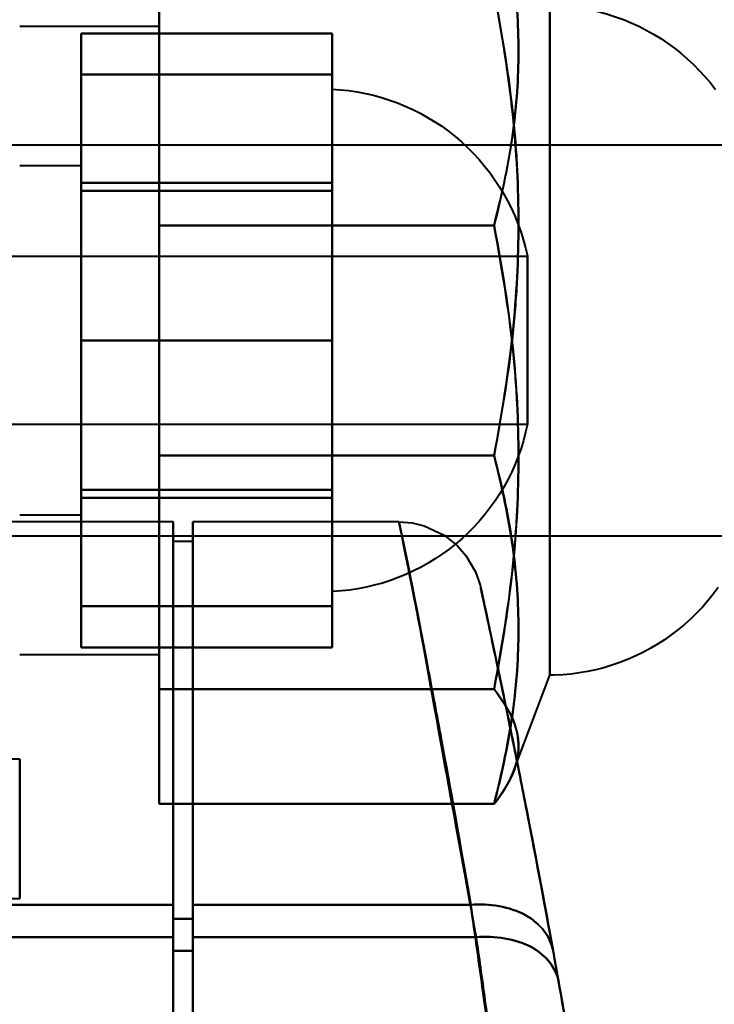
# Model space of a CAD drawing. Header units: millimetres. Extents: x -1483 to 905, y -1392 to 951.
# Tile 94 of 105: x 745 to 770, y -402 to -367. Entities that reach past the tile are written whole.
import ezdxf

# ---------------------------------------------------------------- set-up
doc = ezdxf.new("R2010")
doc.units = ezdxf.units.MM
doc.layers.add('G-IMPT', color=8, linetype='Continuous', lineweight=40)

# ---------------------------------------------------------------- blocks, each defined once
blk = doc.blocks.new('NEXA 2000 CALQUES_dwg-762145-Niveau de réf_')
at = {"layer": 'G-IMPT'}
for p, q in [((764, -336.748), (764, -333.05)), ((764, -333.05), (764, -353.352)), ((750, -333.8), (745, -333.8)), ((750, -352.833), (750, -333.8)), ((750, -333.8), (750, -352.833)), ((756.2, -345.05), (756.2, -336.05)), ((756.2, -345.05), (756.2, -336.05)), ((756.2, -336.05), (756.2, -354.05)), ((756.2, -336.05), (756.2, -354.05)), ((756.2, -336.05), (756.2, -354.05)), ((756.2, -336.05), (756.2, -354.05)), ((756.2, -349.429), (756.2, -336.05)), ((756.2, -336.05), (756.2, -352.913)), ((764, -357.05), (764, -336.385)), ((764, -353.715), (764, -336.748)), ((764, -336.748), (764, -357.05)), ((750, -356.3), (750, -337.267)), ((750, -337.267), (750, -356.3)), ((756.2, -337.187), (756.2, -354.05)), ((771, -338.05), (730, -338.05)), ((747.2, -338.8), (745, -338.8)), ((747.2, -338.8), (745, -338.8)), ((747.2, -338.8), (745, -338.8)), ((747.2, -351.3), (747.2, -338.8)), ((747.2, -351.3), (747.2, -338.8)), ((747.2, -351.3), (747.2, -338.8)), ((747.2, -351.3), (747.2, -338.8)), ((747.2, -338.8), (747.2, -351.3)), ((747.2, -338.8), (747.2, -351.3)), ((747.2, -338.8), (747.2, -351.3)), ((747.2, -338.8), (747.2, -351.3)), ((747.2, -350.51), (747.2, -338.8)), ((747.2, -338.8), (747.2, -350.51)), ((747.2, -351.3), (747.2, -339.59)), ((747.2, -339.59), (747.2, -351.3)), ((756.2, -352.913), (756.2, -340.671)), ((763.2, -342.05), (732.2, -342.05)), ((763.2, -342.05), (732.2, -342.05)), ((763.2, -342.05), (732.2, -342.05)), ((763.2, -342.05), (763.2, -345.05)), ((763.2, -342.05), (763.2, -345.05)), ((763.2, -348.05), (763.2, -342.05)), ((763.2, -348.05), (763.2, -342.05)), ((763.2, -348.05), (763.2, -342.05)), ((763.2, -348.05), (763.2, -342.05)), ((763.2, -347.671), (763.2, -342.05)), ((763.2, -342.05), (763.2, -346.51)), ((763.2, -348.05), (763.2, -342.429)), ((763.2, -343.59), (763.2, -347.671)), ((756.2, -354.05), (756.2, -345.05)), ((756.2, -354.05), (756.2, -345.05)), ((756.2, -354.05), (756.2, -345.05)), ((756.2, -354.05), (756.2, -345.05)), ((763.2, -345.05), (763.2, -348.05)), ((763.2, -345.05), (763.2, -348.05)), ((763.2, -345.05), (763.2, -348.05)), ((763.2, -345.05), (763.2, -348.05)), ((763.2, -346.51), (763.2, -348.05)), ((732.2, -348.05), (763.2, -348.05)), ((732.2, -348.05), (763.2, -348.05)), ((732.2, -348.05), (763.2, -348.05)), ((756.2, -354.05), (756.2, -349.429)), ((745, -351.3), (747.2, -351.3)), ((745, -351.3), (747.2, -351.3)), ((745, -351.3), (747.2, -351.3)), ((750.5, -351.55), (740, -351.55)), ((750.5, -351.55), (740, -351.55)), ((750.5, -366.434), (750.5, -351.55)), ((750.5, -366.434), (750.5, -351.55)), ((750.5, -351.55), (750.5, -366.434)), ((750.5, -351.55), (750.5, -366.434)), ((758.592, -351.55), (751.2, -351.55)), ((758.592, -351.55), (751.2, -351.55)), ((751.2, -366.434), (751.2, -351.55)), ((751.2, -366.434), (751.2, -351.55)), ((751.2, -351.55), (751.2, -366.434)), ((751.2, -351.55), (751.2, -366.434)), ((730, -352.05), (771, -352.05)), ((751.2, -352.25), (750.5, -352.25)), ((751.2, -352.25), (750.5, -352.25)), ((750.5, -366.925), (750.5, -352.25)), ((750.5, -366.925), (750.5, -352.25)), ((750.5, -352.25), (750.5, -366.925)), ((750.5, -352.25), (750.5, -366.925)), ((751.2, -366.925), (751.2, -352.25)), ((751.2, -366.925), (751.2, -352.25)), ((751.2, -352.25), (751.2, -366.925)), ((751.2, -352.25), (751.2, -366.925)), ((745, -356.3), (750, -356.3)), ((762.713, -360.46), (764, -357.05)), ((745, -360.05), (740, -360.05)), ((745, -365.05), (745, -360.05)), ((745, -365.05), (745, -360.05)), ((745, -360.05), (745, -365.05)), ((745, -360.05), (745, -365.05)), ((740, -365.05), (745, -365.05)), ((750.5, -376.155), (750.5, -365.271)), ((750.5, -376.155), (750.5, -365.271)), ((750.5, -365.271), (750.5, -376.155)), ((750.5, -365.271), (750.5, -376.155)), ((751.2, -376.155), (751.2, -365.271)), ((751.2, -376.155), (751.2, -365.271)), ((751.2, -365.271), (751.2, -376.155)), ((751.2, -365.271), (751.2, -376.155)), ((750.5, -376.155), (750.5, -365.779)), ((750.5, -376.155), (750.5, -365.779)), ((750.5, -365.779), (750.5, -376.155)), ((750.5, -365.779), (750.5, -376.155)), ((751.2, -376.155), (751.2, -365.779)), ((751.2, -376.155), (751.2, -365.779)), ((751.2, -365.779), (751.2, -376.155)), ((751.2, -365.779), (751.2, -376.155)), ((750.5, -376.969), (750.5, -366.434)), ((750.5, -376.969), (750.5, -366.434)), ((750.5, -366.434), (750.5, -376.969)), ((750.5, -366.434), (750.5, -376.969)), ((751.2, -376.969), (751.2, -366.434)), ((751.2, -376.969), (751.2, -366.434)), ((751.2, -366.434), (751.2, -376.969)), ((751.2, -366.434), (751.2, -376.969)), ((750.5, -376.969), (750.5, -366.925)), ((750.5, -376.969), (750.5, -366.925)), ((750.5, -366.925), (750.5, -376.969)), ((750.5, -366.925), (750.5, -376.969)), ((751.2, -376.969), (751.2, -366.925)), ((751.2, -376.969), (751.2, -366.925)), ((751.2, -366.925), (751.2, -376.969)), ((751.2, -366.925), (751.2, -376.969))]:
    blk.add_line(p, q, dxfattribs=at)
at = {"layer": 'G-IMPT', "flags": 128}
for points in [[(750, -340.93), (750, -337.807), (750, -334.685), (750, -331.562), (750, -328.439)], [(750, -328.439), (750, -331.562), (750, -334.685), (750, -337.807), (750, -340.93)], [(750, -332.559), (750, -336.711), (750, -340.864), (750, -345.017), (750, -349.17)], [(750, -349.17), (750, -345.017), (750, -340.864), (750, -336.711), (750, -332.559)], [(764, -333.05), (764.3, -333.059), (764.599, -333.08), (764.897, -333.112), (765.194, -333.157), (765.489, -333.214), (765.781, -333.282), (766.07, -333.362), (766.356, -333.453), (766.637, -333.556), (766.915, -333.67), (767.188, -333.795), (767.455, -333.93), (767.717, -334.077), (767.973, -334.233), (768.222, -334.4), (768.465, -334.577), (768.7, -334.763), (768.927, -334.958), (769.147, -335.163), (769.358, -335.376), (769.561, -335.597), (769.754, -335.826), (769.939, -336.063)], [(747.2, -334.051), (747.2, -335.389), (747.2, -336.728), (747.2, -338.066), (747.2, -339.404)], [(756.2, -334.051), (753.95, -334.051), (751.7, -334.051), (749.45, -334.051), (747.2, -334.051)], [(747.2, -339.697), (747.2, -338.286), (747.2, -336.874), (747.2, -335.463), (747.2, -334.051)], [(747.2, -334.051), (749.45, -334.051), (751.7, -334.051), (753.95, -334.051), (756.2, -334.051)], [(747.2, -339.404), (747.2, -338.066), (747.2, -336.728), (747.2, -335.389), (747.2, -334.051)], [(747.2, -334.051), (747.2, -335.463), (747.2, -336.874), (747.2, -338.286), (747.2, -339.697)], [(756.2, -339.404), (756.2, -338.066), (756.2, -336.728), (756.2, -335.389), (756.2, -334.051)], [(756.2, -334.051), (756.2, -335.463), (756.2, -336.874), (756.2, -338.286), (756.2, -339.697)], [(756.2, -339.697), (756.2, -338.286), (756.2, -336.874), (756.2, -335.463), (756.2, -334.051)], [(756.2, -334.051), (756.2, -335.389), (756.2, -336.728), (756.2, -338.066), (756.2, -339.404)], [(747.2, -345.05), (747.2, -342.668), (747.2, -340.287), (747.2, -337.905), (747.2, -335.524)], [(747.2, -335.524), (749.45, -335.524), (751.7, -335.524), (753.95, -335.524), (756.2, -335.524)], [(747.2, -335.524), (749.45, -335.524), (751.7, -335.524), (753.95, -335.524), (756.2, -335.524)], [(756.2, -335.524), (753.95, -335.524), (751.7, -335.524), (749.45, -335.524), (747.2, -335.524)], [(747.2, -335.524), (747.2, -337.905), (747.2, -340.287), (747.2, -342.668), (747.2, -345.05)], [(756.2, -335.524), (753.95, -335.524), (751.7, -335.524), (749.45, -335.524), (747.2, -335.524)], [(747.2, -345.05), (747.2, -342.668), (747.2, -340.287), (747.2, -337.905), (747.2, -335.524)], [(747.2, -335.524), (749.45, -335.524), (751.7, -335.524), (753.95, -335.524), (756.2, -335.524)], [(747.2, -335.524), (749.45, -335.524), (751.7, -335.524), (753.95, -335.524), (756.2, -335.524)], [(756.2, -335.524), (753.95, -335.524), (751.7, -335.524), (749.45, -335.524), (747.2, -335.524)], [(747.2, -335.524), (747.2, -337.905), (747.2, -340.287), (747.2, -342.668), (747.2, -345.05)], [(756.2, -335.524), (753.95, -335.524), (751.7, -335.524), (749.45, -335.524), (747.2, -335.524)], [(747.2, -345.05), (747.2, -342.668), (747.2, -340.287), (747.2, -337.905), (747.2, -335.524)], [(747.2, -335.524), (747.2, -337.905), (747.2, -340.287), (747.2, -342.668), (747.2, -345.05)], [(747.2, -345.05), (747.2, -342.668), (747.2, -340.287), (747.2, -337.905), (747.2, -335.524)], [(747.2, -335.524), (747.2, -337.905), (747.2, -340.287), (747.2, -342.668), (747.2, -345.05)], [(756.2, -345.05), (756.2, -342.668), (756.2, -340.287), (756.2, -337.905), (756.2, -335.524)], [(756.2, -335.524), (756.2, -337.905), (756.2, -340.287), (756.2, -342.668), (756.2, -345.05)], [(756.2, -345.05), (756.2, -342.668), (756.2, -340.287), (756.2, -337.905), (756.2, -335.524)], [(756.2, -335.524), (756.2, -337.905), (756.2, -340.287), (756.2, -342.668), (756.2, -345.05)], [(756.2, -335.524), (756.2, -337.905), (756.2, -340.287), (756.2, -342.668), (756.2, -345.05)], [(756.2, -345.05), (756.2, -342.668), (756.2, -340.287), (756.2, -337.905), (756.2, -335.524)], [(756.2, -335.524), (756.2, -337.905), (756.2, -340.287), (756.2, -342.668), (756.2, -345.05)], [(756.2, -345.05), (756.2, -342.668), (756.2, -340.287), (756.2, -337.905), (756.2, -335.524)], [(756.2, -336.05), (756.499, -336.07), (756.798, -336.102), (757.094, -336.146), (757.389, -336.201), (757.681, -336.269), (757.971, -336.348), (758.257, -336.439), (758.539, -336.54), (758.817, -336.654), (759.09, -336.778), (759.358, -336.913), (759.62, -337.058), (759.876, -337.214), (760.126, -337.38), (760.369, -337.556), (760.605, -337.742), (760.833, -337.937), (761.053, -338.14), (761.265, -338.353), (761.468, -338.573), (761.662, -338.802), (761.847, -339.038), (762.022, -339.282), (762.188, -339.532), (762.343, -339.789), (762.488, -340.051), (762.622, -340.32), (762.746, -340.593), (762.858, -340.871), (762.959, -341.153), (763.049, -341.44), (763.128, -341.729), (763.194, -342.022), (763.2, -342.05)], [(756.2, -336.05), (756.499, -336.07), (756.798, -336.102), (757.094, -336.146), (757.389, -336.201), (757.681, -336.269), (757.971, -336.348), (758.257, -336.439), (758.539, -336.54), (758.817, -336.654), (759.09, -336.778), (759.358, -336.913), (759.62, -337.058), (759.876, -337.214), (760.126, -337.38), (760.369, -337.556), (760.605, -337.742), (760.833, -337.937), (761.053, -338.14), (761.265, -338.353), (761.468, -338.573), (761.662, -338.802), (761.847, -339.038), (762.022, -339.282), (762.188, -339.532), (762.343, -339.789), (762.488, -340.051), (762.622, -340.32), (762.746, -340.593), (762.858, -340.871), (762.959, -341.153), (763.049, -341.44), (763.128, -341.729), (763.194, -342.022), (763.2, -342.05)], [(756.2, -336.05), (756.499, -336.07), (756.798, -336.102), (757.094, -336.146), (757.389, -336.201), (757.681, -336.269), (757.971, -336.348), (758.257, -336.439), (758.539, -336.54), (758.817, -336.654), (759.09, -336.778), (759.358, -336.913), (759.62, -337.058), (759.876, -337.214), (760.126, -337.38), (760.369, -337.556), (760.605, -337.742), (760.833, -337.937), (761.053, -338.14), (761.265, -338.353), (761.468, -338.573), (761.662, -338.802), (761.847, -339.038), (762.022, -339.282), (762.188, -339.532), (762.343, -339.789), (762.488, -340.051), (762.622, -340.32), (762.746, -340.593), (762.858, -340.871), (762.959, -341.153), (763.049, -341.44), (763.128, -341.729), (763.194, -342.022), (763.2, -342.05)], [(747.2, -339.404), (747.2, -342.154), (747.2, -344.903), (747.2, -347.653), (747.2, -350.403)], [(756.2, -339.404), (753.95, -339.404), (751.7, -339.404), (749.45, -339.404), (747.2, -339.404)], [(747.2, -339.404), (749.45, -339.404), (751.7, -339.404), (753.95, -339.404), (756.2, -339.404)], [(747.2, -350.403), (747.2, -347.653), (747.2, -344.903), (747.2, -342.154), (747.2, -339.404)], [(756.2, -339.697), (753.95, -339.697), (751.7, -339.697), (749.45, -339.697), (747.2, -339.697)], [(747.2, -350.696), (747.2, -347.946), (747.2, -345.197), (747.2, -342.447), (747.2, -339.697)], [(747.2, -339.697), (749.45, -339.697), (751.7, -339.697), (753.95, -339.697), (756.2, -339.697)], [(747.2, -339.697), (747.2, -342.447), (747.2, -345.197), (747.2, -347.946), (747.2, -350.696)], [(756.2, -350.403), (756.2, -347.653), (756.2, -344.903), (756.2, -342.154), (756.2, -339.404)], [(756.2, -339.404), (756.2, -342.154), (756.2, -344.903), (756.2, -347.653), (756.2, -350.403)], [(756.2, -339.697), (756.2, -342.447), (756.2, -345.197), (756.2, -347.946), (756.2, -350.696)], [(756.2, -350.696), (756.2, -347.946), (756.2, -345.197), (756.2, -342.447), (756.2, -339.697)], [(750, -357.541), (750, -353.389), (750, -349.236), (750, -345.083), (750, -340.93)], [(750, -340.93), (753, -340.93), (756, -340.93), (759, -340.93), (762, -340.93)], [(762, -340.93), (759, -340.93), (756, -340.93), (753, -340.93), (750, -340.93)], [(750, -340.93), (750, -345.083), (750, -349.236), (750, -353.389), (750, -357.541)], [(747.2, -354.576), (747.2, -352.195), (747.2, -349.813), (747.2, -347.432), (747.2, -345.05)], [(747.2, -345.05), (749.45, -345.05), (751.7, -345.05), (753.95, -345.05), (756.2, -345.05)], [(756.2, -345.05), (753.95, -345.05), (751.7, -345.05), (749.45, -345.05), (747.2, -345.05)], [(747.2, -345.05), (749.45, -345.05), (751.7, -345.05), (753.95, -345.05), (756.2, -345.05)], [(747.2, -345.05), (747.2, -347.432), (747.2, -349.813), (747.2, -352.195), (747.2, -354.576)], [(756.2, -345.05), (753.95, -345.05), (751.7, -345.05), (749.45, -345.05), (747.2, -345.05)], [(747.2, -354.576), (747.2, -352.195), (747.2, -349.813), (747.2, -347.432), (747.2, -345.05)], [(747.2, -345.05), (749.45, -345.05), (751.7, -345.05), (753.95, -345.05), (756.2, -345.05)], [(756.2, -345.05), (753.95, -345.05), (751.7, -345.05), (749.45, -345.05), (747.2, -345.05)], [(747.2, -345.05), (749.45, -345.05), (751.7, -345.05), (753.95, -345.05), (756.2, -345.05)], [(747.2, -345.05), (747.2, -347.432), (747.2, -349.813), (747.2, -352.195), (747.2, -354.576)], [(756.2, -345.05), (753.95, -345.05), (751.7, -345.05), (749.45, -345.05), (747.2, -345.05)], [(747.2, -354.576), (747.2, -352.195), (747.2, -349.813), (747.2, -347.432), (747.2, -345.05)], [(747.2, -345.05), (747.2, -347.432), (747.2, -349.813), (747.2, -352.195), (747.2, -354.576)], [(747.2, -354.576), (747.2, -352.195), (747.2, -349.813), (747.2, -347.432), (747.2, -345.05)], [(747.2, -345.05), (747.2, -347.432), (747.2, -349.813), (747.2, -352.195), (747.2, -354.576)], [(756.2, -354.576), (756.2, -352.195), (756.2, -349.813), (756.2, -347.432), (756.2, -345.05)], [(756.2, -345.05), (756.2, -347.432), (756.2, -349.813), (756.2, -352.195), (756.2, -354.576)], [(756.2, -354.576), (756.2, -352.195), (756.2, -349.813), (756.2, -347.432), (756.2, -345.05)], [(756.2, -345.05), (756.2, -347.432), (756.2, -349.813), (756.2, -352.195), (756.2, -354.576)], [(756.2, -345.05), (756.2, -347.432), (756.2, -349.813), (756.2, -352.195), (756.2, -354.576)], [(756.2, -354.576), (756.2, -352.195), (756.2, -349.813), (756.2, -347.432), (756.2, -345.05)], [(756.2, -345.05), (756.2, -347.432), (756.2, -349.813), (756.2, -352.195), (756.2, -354.576)], [(756.2, -354.576), (756.2, -352.195), (756.2, -349.813), (756.2, -347.432), (756.2, -345.05)], [(763.2, -348.05), (763.134, -348.343), (763.057, -348.633), (762.969, -348.919), (762.868, -349.202), (762.757, -349.481), (762.635, -349.754), (762.501, -350.023), (762.358, -350.286), (762.203, -350.544), (762.039, -350.795), (761.864, -351.039), (761.681, -351.276), (761.487, -351.505), (761.285, -351.726), (761.074, -351.94), (760.854, -352.144), (760.627, -352.34), (760.392, -352.526), (760.15, -352.703), (759.901, -352.87), (759.645, -353.027), (759.383, -353.174), (759.116, -353.31), (758.843, -353.435), (758.566, -353.549), (758.284, -353.652), (757.998, -353.744), (757.709, -353.824), (757.417, -353.893), (757.123, -353.949), (756.826, -353.994), (756.528, -354.027), (756.229, -354.049), (756.2, -354.05)], [(763.2, -348.05), (763.134, -348.343), (763.057, -348.633), (762.969, -348.919), (762.868, -349.202), (762.757, -349.481), (762.635, -349.754), (762.501, -350.023), (762.358, -350.286), (762.203, -350.544), (762.039, -350.795), (761.864, -351.039), (761.681, -351.276), (761.487, -351.505), (761.285, -351.726), (761.074, -351.94), (760.854, -352.144), (760.627, -352.34), (760.392, -352.526), (760.15, -352.703), (759.901, -352.87), (759.645, -353.027), (759.383, -353.174), (759.116, -353.31), (758.843, -353.435), (758.566, -353.549), (758.284, -353.652), (757.998, -353.744), (757.709, -353.824), (757.417, -353.893), (757.123, -353.949), (756.826, -353.994), (756.528, -354.027), (756.229, -354.049), (756.2, -354.05)], [(763.2, -348.05), (763.134, -348.343), (763.057, -348.633), (762.969, -348.919), (762.868, -349.202), (762.757, -349.481), (762.635, -349.754), (762.501, -350.023), (762.358, -350.286), (762.203, -350.544), (762.039, -350.795), (761.864, -351.039), (761.681, -351.276), (761.487, -351.505), (761.285, -351.726), (761.074, -351.94), (760.854, -352.144), (760.627, -352.34), (760.392, -352.526), (760.15, -352.703), (759.901, -352.87), (759.645, -353.027), (759.383, -353.174), (759.116, -353.31), (758.843, -353.435), (758.566, -353.549), (758.284, -353.652), (757.998, -353.744), (757.709, -353.824), (757.417, -353.893), (757.123, -353.949), (756.826, -353.994), (756.528, -354.027), (756.229, -354.049), (756.2, -354.05)], [(750, -349.17), (750, -352.293), (750, -355.415), (750, -358.538), (750, -361.661)], [(762, -349.17), (759, -349.17), (756, -349.17), (753, -349.17), (750, -349.17)], [(750, -349.17), (753, -349.17), (756, -349.17), (759, -349.17), (762, -349.17)], [(750, -361.661), (750, -358.538), (750, -355.415), (750, -352.293), (750, -349.17)], [(747.2, -350.403), (747.2, -351.814), (747.2, -353.226), (747.2, -354.637), (747.2, -356.049)], [(756.2, -350.403), (753.95, -350.403), (751.7, -350.403), (749.45, -350.403), (747.2, -350.403)], [(747.2, -350.403), (749.45, -350.403), (751.7, -350.403), (753.95, -350.403), (756.2, -350.403)], [(747.2, -356.049), (747.2, -354.637), (747.2, -353.226), (747.2, -351.814), (747.2, -350.403)], [(756.2, -356.049), (756.2, -354.637), (756.2, -353.226), (756.2, -351.814), (756.2, -350.403)], [(756.2, -350.403), (756.2, -351.814), (756.2, -353.226), (756.2, -354.637), (756.2, -356.049)], [(747.2, -356.049), (747.2, -354.711), (747.2, -353.372), (747.2, -352.034), (747.2, -350.696)], [(747.2, -350.696), (749.45, -350.696), (751.7, -350.696), (753.95, -350.696), (756.2, -350.696)], [(756.2, -350.696), (753.95, -350.696), (751.7, -350.696), (749.45, -350.696), (747.2, -350.696)], [(747.2, -350.696), (747.2, -352.034), (747.2, -353.372), (747.2, -354.711), (747.2, -356.049)], [(756.2, -350.696), (756.2, -352.034), (756.2, -353.372), (756.2, -354.711), (756.2, -356.049)], [(756.2, -356.049), (756.2, -354.711), (756.2, -353.372), (756.2, -352.034), (756.2, -350.696)], [(758.592, -351.55), (759.064, -351.59), (759.492, -351.694), (760.217, -352.03), (760.693, -352.411), (760.99, -352.756), (761.333, -353.342), (761.449, -353.64), (761.492, -353.786), (761.502, -353.821), (761.505, -353.834), (761.508, -353.846), (761.51, -353.855), (761.512, -353.864), (761.515, -353.876), (761.519, -353.892), (761.522, -353.909), (761.552, -354.044), (761.804, -355.211), (762.303, -357.576), (763.409, -363.12), (764.115, -366.914)], [(758.592, -351.55), (759.064, -351.59), (759.492, -351.694), (760.217, -352.03), (760.693, -352.411), (760.99, -352.756), (761.333, -353.342), (761.449, -353.64), (761.492, -353.786), (761.502, -353.821), (761.505, -353.834), (761.508, -353.846), (761.51, -353.855), (761.512, -353.864), (761.515, -353.876), (761.519, -353.892), (761.522, -353.909), (761.552, -354.044), (761.804, -355.211), (762.303, -357.576), (763.409, -363.12), (764.115, -366.914)], [(770.034, -353.907), (769.855, -354.147), (769.666, -354.381), (769.468, -354.606), (769.262, -354.824), (769.047, -355.033), (768.823, -355.233), (768.592, -355.424), (768.354, -355.606), (768.108, -355.778), (767.855, -355.94), (767.597, -356.092), (767.332, -356.234), (767.062, -356.364), (766.787, -356.484), (766.508, -356.593), (766.224, -356.691), (765.937, -356.777), (765.646, -356.851), (765.353, -356.914), (765.057, -356.965), (764.76, -357.004), (764.461, -357.031), (764.161, -357.047), (764, -357.05)], [(756.2, -354.576), (753.95, -354.576), (751.7, -354.576), (749.45, -354.576), (747.2, -354.576)], [(747.2, -354.576), (749.45, -354.576), (751.7, -354.576), (753.95, -354.576), (756.2, -354.576)], [(756.2, -354.576), (753.95, -354.576), (751.7, -354.576), (749.45, -354.576), (747.2, -354.576)], [(747.2, -354.576), (749.45, -354.576), (751.7, -354.576), (753.95, -354.576), (756.2, -354.576)], [(756.2, -354.576), (753.95, -354.576), (751.7, -354.576), (749.45, -354.576), (747.2, -354.576)], [(747.2, -354.576), (749.45, -354.576), (751.7, -354.576), (753.95, -354.576), (756.2, -354.576)], [(756.2, -354.576), (753.95, -354.576), (751.7, -354.576), (749.45, -354.576), (747.2, -354.576)], [(747.2, -354.576), (749.45, -354.576), (751.7, -354.576), (753.95, -354.576), (756.2, -354.576)], [(747.2, -356.049), (749.45, -356.049), (751.7, -356.049), (753.95, -356.049), (756.2, -356.049)], [(756.2, -356.049), (753.95, -356.049), (751.7, -356.049), (749.45, -356.049), (747.2, -356.049)], [(762, -357.541), (759, -357.541), (756, -357.541), (753, -357.541), (750, -357.541)], [(750, -361.661), (750, -360.631), (750, -359.601), (750, -358.571), (750, -357.541)], [(750, -357.541), (753, -357.541), (756, -357.541), (759, -357.541), (762, -357.541)], [(750, -357.541), (750, -358.571), (750, -359.601), (750, -360.631), (750, -361.661)], [(762, -361.661), (759, -361.661), (756, -361.661), (753, -361.661), (750, -361.661)], [(750, -361.661), (753, -361.661), (756, -361.661), (759, -361.661), (762, -361.661)], [(740, -365.271), (742.625, -365.271), (745.25, -365.271), (747.875, -365.271), (750.5, -365.271)], [(750.5, -365.271), (747.875, -365.271), (745.25, -365.271), (742.625, -365.271), (740, -365.271)], [(740, -365.271), (742.625, -365.271), (745.25, -365.271), (747.875, -365.271), (750.5, -365.271)], [(750.5, -365.271), (747.875, -365.271), (745.25, -365.271), (742.625, -365.271), (740, -365.271)], [(751.2, -365.271), (753.691, -365.271), (756.182, -365.271), (758.672, -365.271), (761.163, -365.271)], [(761.163, -365.271), (758.672, -365.271), (756.182, -365.271), (753.691, -365.271), (751.2, -365.271)], [(751.2, -365.271), (753.691, -365.271), (756.182, -365.271), (758.672, -365.271), (761.163, -365.271)], [(761.163, -365.271), (758.672, -365.271), (756.182, -365.271), (753.691, -365.271), (751.2, -365.271)], [(750.5, -365.779), (750.675, -365.779), (750.85, -365.779), (751.025, -365.779), (751.2, -365.779)], [(751.2, -365.779), (751.025, -365.779), (750.85, -365.779), (750.675, -365.779), (750.5, -365.779)], [(750.5, -365.779), (750.675, -365.779), (750.85, -365.779), (751.025, -365.779), (751.2, -365.779)], [(751.2, -365.779), (751.025, -365.779), (750.85, -365.779), (750.675, -365.779), (750.5, -365.779)], [(750.5, -366.434), (747.875, -366.434), (745.25, -366.434), (742.625, -366.434), (740, -366.434)], [(740, -366.434), (742.625, -366.434), (745.25, -366.434), (747.875, -366.434), (750.5, -366.434)], [(750.5, -366.434), (747.875, -366.434), (745.25, -366.434), (742.625, -366.434), (740, -366.434)], [(740, -366.434), (742.625, -366.434), (745.25, -366.434), (747.875, -366.434), (750.5, -366.434)], [(751.2, -366.434), (753.74, -366.434), (756.28, -366.434), (758.819, -366.434), (761.359, -366.434)], [(761.359, -366.434), (758.819, -366.434), (756.28, -366.434), (753.74, -366.434), (751.2, -366.434)], [(751.2, -366.434), (753.74, -366.434), (756.28, -366.434), (758.819, -366.434), (761.359, -366.434)], [(761.359, -366.434), (758.819, -366.434), (756.28, -366.434), (753.74, -366.434), (751.2, -366.434)], [(750.5, -366.925), (750.675, -366.925), (750.85, -366.925), (751.025, -366.925), (751.2, -366.925)], [(751.2, -366.925), (751.025, -366.925), (750.85, -366.925), (750.675, -366.925), (750.5, -366.925)], [(750.5, -366.925), (750.675, -366.925), (750.85, -366.925), (751.025, -366.925), (751.2, -366.925)], [(751.2, -366.925), (751.025, -366.925), (750.85, -366.925), (750.675, -366.925), (750.5, -366.925)]]:
    blk.add_lwpolyline(points, dxfattribs=at)
at = {"layer": 'G-IMPT'}
for points in [[(762, -328.439), (762.3, -329.594), (762.749, -331.806), (762.938, -334.685), (762.749, -337.563), (762.3, -339.775), (762, -340.93)], [(762.875, -334.685), (762.876, -334.203), (762.843, -333.241), (762.693, -331.761), (762.424, -330.186), (762.156, -329.037), (762, -328.439)], [(762, -349.17), (762.3, -347.634), (762.749, -344.692), (762.938, -340.864), (762.749, -337.037), (762.3, -334.095), (762, -332.559)], [(762, -340.93), (762.156, -340.326), (762.424, -339.196), (762.693, -337.629), (762.843, -336.137), (762.876, -335.172), (762.875, -334.685)], [(762, -340.93), (762.3, -342.466), (762.749, -345.408), (762.938, -349.236), (762.749, -353.063), (762.3, -356.005), (762, -357.541)], [(762, -361.661), (762.3, -360.506), (762.749, -358.294), (762.938, -355.415), (762.749, -352.537), (762.3, -350.325), (762, -349.17)], [(762, -349.17), (762.156, -349.774), (762.424, -350.904), (762.693, -352.471), (762.843, -353.963), (762.876, -354.928), (762.875, -355.415)], [(761.163, -365.271), (760.333, -360.827), (759.098, -353.775), (758.306, -350.283), (759.236, -354.437), (760.514, -361.849), (761.359, -366.434)], [(761.163, -365.271), (760.333, -360.827), (759.098, -353.775), (758.306, -350.283), (759.236, -354.437), (760.514, -361.849), (761.359, -366.434)], [(762.875, -355.415), (762.876, -355.897), (762.843, -356.859), (762.693, -358.339), (762.424, -359.914), (762.156, -361.063), (762, -361.661)], [(762, -357.541), (762.3, -357.922), (762.749, -358.652), (762.938, -359.601), (762.749, -360.55), (762.3, -361.28), (762, -361.661)], [(764.115, -366.914), (764.073, -366.68), (763.856, -366.199), (763.179, -365.598), (762.196, -365.276), (761.491, -365.243), (761.163, -365.271)], [(761.163, -365.271), (761.491, -365.243), (762.196, -365.276), (763.179, -365.598), (763.856, -366.199), (764.073, -366.68), (764.115, -366.914)], [(764.115, -366.914), (764.073, -366.68), (763.856, -366.199), (763.179, -365.598), (762.196, -365.276), (761.491, -365.243), (761.163, -365.271)], [(761.163, -365.271), (761.491, -365.243), (762.196, -365.276), (763.179, -365.598), (763.856, -366.199), (764.073, -366.68), (764.115, -366.914)], [(762.629, -376.155), (762.5, -375.134), (762.242, -373.098), (761.853, -370.18), (761.485, -367.524), (761.267, -365.972), (761.163, -365.271)], [(761.163, -365.271), (761.264, -365.971), (761.489, -367.541), (761.853, -370.175), (762.241, -373.098), (762.502, -375.14), (762.629, -376.155)], [(762.629, -376.155), (762.5, -375.134), (762.242, -373.098), (761.853, -370.18), (761.485, -367.524), (761.267, -365.972), (761.163, -365.271)], [(761.163, -365.271), (761.264, -365.971), (761.489, -367.541), (761.853, -370.175), (762.241, -373.098), (762.502, -375.14), (762.629, -376.155)], [(764.313, -368.016), (764.272, -367.789), (764.058, -367.322), (763.382, -366.739), (762.396, -366.431), (761.688, -366.404), (761.359, -366.434)], [(761.359, -366.434), (761.688, -366.404), (762.396, -366.431), (763.382, -366.739), (764.058, -367.322), (764.272, -367.789), (764.313, -368.016)], [(764.313, -368.016), (764.272, -367.789), (764.058, -367.322), (763.382, -366.739), (762.396, -366.431), (761.688, -366.404), (761.359, -366.434)], [(761.359, -366.434), (761.688, -366.404), (762.396, -366.431), (763.382, -366.739), (764.058, -367.322), (764.272, -367.789), (764.313, -368.016)], [(761.359, -366.434), (761.459, -367.126), (761.67, -368.643), (762.024, -371.244), (762.39, -374.04), (762.633, -375.992), (762.755, -376.969)], [(762.755, -376.969), (762.635, -375.993), (762.387, -374.022), (762.025, -371.25), (761.67, -368.638), (761.459, -367.134), (761.359, -366.434)], [(761.359, -366.434), (761.459, -367.126), (761.67, -368.643), (762.024, -371.244), (762.39, -374.04), (762.633, -375.992), (762.755, -376.969)], [(762.755, -376.969), (762.635, -375.993), (762.387, -374.022), (762.025, -371.25), (761.67, -368.638), (761.459, -367.134), (761.359, -366.434)], [(765.593, -375.693), (765.338, -374.06), (764.802, -370.776), (764.32, -368.048), (764.115, -366.914)], [(765.593, -375.693), (765.338, -374.06), (764.802, -370.776), (764.32, -368.048), (764.115, -366.914)], [(764.115, -366.914), (764.326, -368.079), (764.802, -370.776), (765.334, -374.029), (765.593, -375.693)], [(764.115, -366.914), (764.326, -368.079), (764.802, -370.776), (765.334, -374.029), (765.593, -375.693)], [(764.313, -368.016), (764.514, -369.15), (764.976, -371.81), (765.479, -374.942), (765.72, -376.513)], [(764.313, -368.016), (764.514, -369.15), (764.976, -371.81), (765.479, -374.942), (765.72, -376.513)], [(765.72, -376.513), (765.474, -374.911), (764.978, -371.824), (764.515, -369.153), (764.313, -368.016)], [(765.72, -376.513), (765.474, -374.911), (764.978, -371.824), (764.515, -369.153), (764.313, -368.016)]]:
    blk.add_open_spline(points, degree=3, dxfattribs=at)
for points, knots in [([(762, -332.559), (762.303, -334.147), (762.642, -336.309), (762.847, -338.944), (762.888, -340.862), (762.847, -342.793), (762.642, -345.43), (762.303, -347.563), (762, -349.17)], [0, 0, 0, 0, 0.25, 0.375, 0.5, 0.625, 0.75, 1, 1, 1, 1]), ([(762, -357.541), (762.303, -355.953), (762.642, -353.791), (762.847, -351.156), (762.888, -349.238), (762.847, -347.307), (762.642, -344.67), (762.303, -342.537), (762, -340.93)], [0, 0, 0, 0, 0.25, 0.375, 0.5, 0.625, 0.75, 1, 1, 1, 1]), ([(761.359, -366.434), (760.975, -364.134), (760.425, -361.023), (759.8, -357.667), (759.25, -354.807), (758.759, -352.365), (758.528, -351.24), (758.688, -352.016), (759.135, -354.231), (759.644, -356.847), (760.251, -360.066), (760.787, -363.056), (761.163, -365.271)], [0, 0, 0, 0, 0.125, 0.1875, 0.25, 0.375, 0.5, 0.625, 0.75, 0.8125, 0.875, 1, 1, 1, 1]), ([(761.359, -366.434), (760.975, -364.134), (760.425, -361.023), (759.8, -357.667), (759.25, -354.807), (758.759, -352.365), (758.528, -351.24), (758.688, -352.016), (759.135, -354.231), (759.644, -356.847), (760.251, -360.066), (760.787, -363.056), (761.163, -365.271)], [0, 0, 0, 0, 0.125, 0.1875, 0.25, 0.375, 0.5, 0.625, 0.75, 0.8125, 0.875, 1, 1, 1, 1]), ([(764.115, -366.914), (763.737, -364.82), (763.197, -361.991), (762.585, -358.941), (762.072, -356.459), (761.62, -354.353), (761.458, -353.616), (761.692, -354.686), (762.188, -357.008), (762.743, -359.72), (763.374, -362.899), (763.927, -365.842), (764.313, -368.016)], [0, 0, 0, 0, 0.125, 0.1875, 0.25, 0.375, 0.5, 0.625, 0.75, 0.8125, 0.875, 1, 1, 1, 1]), ([(764.115, -366.914), (763.737, -364.82), (763.197, -361.991), (762.585, -358.941), (762.072, -356.459), (761.62, -354.353), (761.458, -353.616), (761.692, -354.686), (762.188, -357.008), (762.743, -359.72), (763.374, -362.899), (763.927, -365.842), (764.313, -368.016)], [0, 0, 0, 0, 0.125, 0.1875, 0.25, 0.375, 0.5, 0.625, 0.75, 0.8125, 0.875, 1, 1, 1, 1]), ([(764.313, -368.016), (763.913, -365.767), (763.354, -362.8), (762.729, -359.649), (762.329, -357.694), (761.998, -356.118), (761.743, -354.926), (761.576, -354.155), (761.507, -353.837), (761.542, -354), (761.675, -354.612), (761.898, -355.65), (762.201, -357.081), (762.578, -358.903), (763.176, -361.885), (763.722, -364.737), (764.115, -366.914)], [0, 0, 0, 0, 0.125, 0.1875, 0.25, 0.3125, 0.375, 0.4375, 0.5, 0.5625, 0.625, 0.6875, 0.75, 0.8125, 0.875, 1, 1, 1, 1]), ([(764.313, -368.016), (763.913, -365.767), (763.354, -362.8), (762.729, -359.649), (762.329, -357.694), (761.998, -356.118), (761.743, -354.926), (761.576, -354.155), (761.507, -353.837), (761.542, -354), (761.675, -354.612), (761.898, -355.65), (762.201, -357.081), (762.578, -358.903), (763.176, -361.885), (763.722, -364.737), (764.115, -366.914)], [0, 0, 0, 0, 0.125, 0.1875, 0.25, 0.3125, 0.375, 0.4375, 0.5, 0.5625, 0.625, 0.6875, 0.75, 0.8125, 0.875, 1, 1, 1, 1]), ([(762, -361.661), (762.303, -361.298), (762.642, -360.713), (762.847, -360.063), (762.888, -359.609), (762.847, -359.109), (762.642, -358.451), (762.303, -357.971), (762, -357.541)], [0, 0, 0, 0, 0.25, 0.375, 0.5, 0.625, 0.75, 1, 1, 1, 1])]:
    blk.add_open_spline(points, degree=3, knots=knots, dxfattribs=at)

msp = doc.modelspace()

# ---------------------------------------------------------------- block references
at = {"layer": 'G-IMPT'}
msp.add_blockref('NEXA 2000 CALQUES_dwg-762145-Niveau de réf_', (0, -32.95), dxfattribs=at)

doc.saveas('drawing.dxf')
